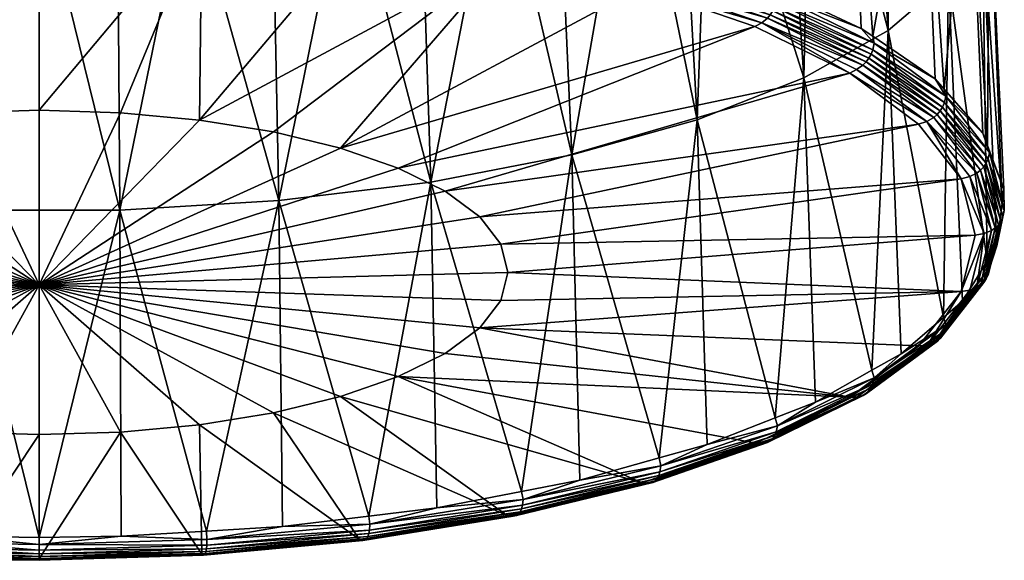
# Model space of a CAD drawing. Extents: x -0.0352 to 0.0347, y -0.0908 to 0.
# Tile 4 of 256: x -0.001 to 0.0347, y -0.0908 to -0.0712. Entities that reach past the tile are written whole.
import ezdxf

# ---------------------------------------------------------------- set-up
doc = ezdxf.new("R2010")
doc.units = 0
doc.layers.add('mesh', color=7, linetype='CONTINUOUS')

msp = doc.modelspace()

# ---------------------------------------------------------------- meshes
at = {"layer": 'mesh'}
mesh = msp.add_polyface(dxfattribs=at)
corners = [(0.029559, -0.072848, 0.179818), (0.025897, -0.071314, 0.175321), (0.02933, -0.073004, 0.179902), (0.02996, -0.072052, 0.179864), (0.032555, -0.07397, 0.185063), (0.032167, -0.073346, 0.184176), (0.0295, -0.071515, 0.179212), (0.026453, -0.070326, 0.175186), (0.029913, -0.071799, 0.179982), (0.029913, -0.07229, 0.179805), (0.029855, -0.072452, 0.179781), (0.032505, -0.074205, 0.184997), (0.026361, -0.070732, 0.175119), (0.026413, -0.070566, 0.175134), (0.029777, -0.072599, 0.179776), (0.026205, -0.071021, 0.175153), (0.029678, -0.072731, 0.179788), (0.032442, -0.074363, 0.184963), (0.032357, -0.074505, 0.184943), (0.029084, -0.073141, 0.180084), (0.03225, -0.074631, 0.184939), (0.030485, -0.059109, 0.217112), (0.030476, -0.071591, 0.215219), (0.029634, -0.059842, 0.2191), (0.032652, -0.069717, 0.210138), (0.03175, -0.058019, 0.214159), (0.032299, -0.057138, 0.211769), (0.029051, -0.059986, 0.183759), (0.026419, -0.070074, 0.175305), (0.031679, -0.061789, 0.188648), (0.032494, -0.073716, 0.185177), (0.033388, -0.063721, 0.193884), (0.034067, -0.075753, 0.190699), (0.034129, -0.065724, 0.199315), (0.033902, -0.075307, 0.189491), (0.033881, -0.067742, 0.204785), (0.034592, -0.077853, 0.196393), (0.033069, -0.055094, 0.206229), (0.034057, -0.079947, 0.20207), (0.027694, -0.060932, 0.222055), (0.027416, -0.073311, 0.219881)]
mesh.append_faces([[corners[k] for k in face] for face in [(0, 1, 2, 2), (3, 4, 5, 5), (3, 6, 7, 7), (3, 8, 6, 6), (5, 8, 3, 3), (9, 10, 11, 11), (9, 12, 10, 10), (13, 12, 9, 9), (14, 15, 16, 16), (14, 17, 10, 10), (18, 17, 14, 14), (1, 19, 2, 2), (0, 20, 16, 16), (9, 3, 13, 13), (9, 4, 3, 3), (11, 4, 9, 9), (21, 22, 23, 23), (21, 24, 22, 22), (25, 26, 24, 24), (27, 6, 8, 8), (27, 28, 6, 6), (29, 8, 5, 5), (29, 27, 8, 8), (29, 30, 31, 31), (5, 30, 29, 29), (31, 32, 33, 33), (31, 34, 32, 32), (30, 34, 31, 31), (35, 33, 36, 36), (37, 33, 35, 35), (35, 24, 26, 26), (35, 38, 24, 24), (39, 22, 40, 40), (39, 23, 22, 22)]])
mesh = msp.add_polyface(dxfattribs=at)
corners = [(0.022257, -0.068874, 0.171248), (0.01725, -0.067407, 0.168075), (0.017267, -0.06766, 0.167957), (0.021698, -0.068447, 0.170896), (0.022228, -0.068623, 0.171372), (0.026453, -0.070326, 0.175186), (0.025976, -0.069866, 0.174742), (0.017035, -0.068514, 0.168069), (0.016902, -0.068703, 0.168244), (0.021959, -0.069712, 0.171316), (0.022222, -0.069116, 0.171203), (0.017206, -0.068074, 0.167916), (0.022179, -0.069284, 0.171195), (0.01724, -0.067904, 0.167916), (0.02212, -0.06944, 0.171212), (0.017104, -0.06838, 0.167992), (0.022047, -0.069582, 0.171252), (0.017161, -0.068233, 0.167941), (0.021259, -0.063169, 0.229063), (0.024043, -0.06226, 0.226598), (0.022908, -0.06299, 0.227633), (0.021224, -0.06346, 0.228908), (0.018491, -0.064224, 0.230978), (0.024009, -0.062557, 0.226459), (0.021191, -0.062869, 0.229088), (0.016253, -0.063775, 0.232247), (0.021098, -0.062603, 0.229069), (0.016324, -0.064046, 0.23228), (0.020977, -0.062355, 0.229007), (0.016159, -0.063521, 0.232167), (0.027416, -0.073311, 0.219881), (0.026658, -0.061515, 0.223635), (0.027694, -0.060932, 0.222055), (0.019019, -0.076096, 0.227431), (0.02356, -0.074827, 0.223992), (0.021368, -0.056964, 0.175568), (0.025581, -0.058362, 0.179357), (0.026419, -0.070074, 0.175305)]
mesh.append_faces([[corners[k] for k in face] for face in [(0, 1, 2, 2), (0, 3, 1, 1), (0, 4, 3, 3), (5, 4, 0, 0), (5, 6, 4, 4), (7, 8, 9, 9), (10, 11, 12, 12), (13, 11, 10, 10), (14, 15, 16, 16), (17, 15, 14, 14), (14, 12, 17, 17), (9, 16, 7, 7), (10, 0, 13, 13), (10, 5, 0, 0), (18, 19, 20, 20), (18, 21, 22, 22), (20, 21, 18, 18), (19, 23, 20, 20), (24, 25, 26, 26), (27, 25, 24, 24), (28, 26, 29, 29), (24, 18, 27, 27), (24, 19, 18, 18), (30, 31, 32, 32), (30, 23, 31, 31), (21, 33, 22, 22), (20, 34, 21, 21), (20, 23, 34, 34), (3, 35, 1, 1), (3, 4, 35, 35), (36, 6, 37, 37), (4, 6, 36, 36), (30, 34, 23, 23)]])
mesh = msp.add_polyface(dxfattribs=at)
corners = [(0.0261, -0.071145, 0.175201), (0.025897, -0.071314, 0.175321), (0.029559, -0.072848, 0.179818), (0.021788, -0.069892, 0.171466), (0.021959, -0.069712, 0.171316), (0.016902, -0.068703, 0.168244), (0.026453, -0.070326, 0.175186), (0.026419, -0.070074, 0.175305), (0.025976, -0.069866, 0.174742), (0.0295, -0.071515, 0.179212), (0.026413, -0.070566, 0.175134), (0.022179, -0.069284, 0.171195), (0.026361, -0.070732, 0.175119), (0.022222, -0.069116, 0.171203), (0.026292, -0.070883, 0.175125), (0.026205, -0.071021, 0.175153), (0.029777, -0.072599, 0.179776), (0.022047, -0.069582, 0.171252), (0.02212, -0.06944, 0.171212), (0.029855, -0.072452, 0.179781), (0.021523, -0.070022, 0.17163), (0.029678, -0.072731, 0.179788), (0.02996, -0.072052, 0.179864), (0.021224, -0.06346, 0.228908), (0.02356, -0.074827, 0.223992), (0.019019, -0.076096, 0.227431), (0.012745, -0.076578, 0.185246), (0.014441, -0.077416, 0.187518), (0.029084, -0.073141, 0.180084), (0.016687, -0.06885, 0.168453), (0.025646, -0.071449, 0.175498), (0.015691, -0.078343, 0.190033), (0.033108, -0.076966, 0.190455), (0.031565, -0.074982, 0.185076), (0.010655, -0.075854, 0.183284)]
mesh.append_faces([[corners[k] for k in face] for face in [(0, 1, 2, 2), (0, 3, 1, 1), (4, 3, 0, 0), (4, 5, 3, 3), (6, 7, 8, 8), (6, 9, 7, 7), (10, 11, 12, 12), (13, 11, 10, 10), (14, 15, 16, 16), (14, 17, 15, 15), (18, 17, 14, 14), (18, 12, 11, 11), (14, 12, 18, 18), (14, 19, 12, 12), (16, 19, 14, 14), (20, 1, 3, 3), (4, 15, 17, 17), (0, 15, 4, 4), (0, 21, 15, 15), (2, 21, 0, 0), (10, 6, 13, 13), (10, 22, 6, 6), (23, 24, 25, 25), (26, 27, 28, 28), (20, 3, 29, 29), (30, 1, 20, 20), (1, 30, 28, 28), (31, 32, 33, 33), (27, 33, 28, 28), (27, 31, 33, 33), (26, 28, 30, 30), (34, 30, 20, 20), (34, 26, 30, 30)]])
mesh = msp.add_polyface(dxfattribs=at)
corners = [(0.017267, -0.06766, 0.167957), (0.01725, -0.067407, 0.168075), (0.016789, -0.067299, 0.167783), (0.017035, -0.068514, 0.168069), (0.011466, -0.067822, 0.165857), (0.016902, -0.068703, 0.168244), (0.011557, -0.067627, 0.165663), (0.005701, -0.067287, 0.164406), (0.005747, -0.067088, 0.164201), (0.01724, -0.067904, 0.167916), (0.011674, -0.067178, 0.165486), (0.017206, -0.068074, 0.167916), (0.011698, -0.067006, 0.165482), (0.017161, -0.068233, 0.167941), (0.011604, -0.067489, 0.165577), (0.017104, -0.06838, 0.167992), (0.011643, -0.067339, 0.165518), (0.022179, -0.069284, 0.171195), (0.022047, -0.069582, 0.171252), (0.022257, -0.068874, 0.171248), (0.013924, -0.077081, 0.230102), (0.013536, -0.065182, 0.233575), (0.016348, -0.064638, 0.232102), (0.010907, -0.065504, 0.234447), (0.00514, -0.066017, 0.235839), (0.002669, -0.078095, 0.232851), (0.002589, -0.066169, 0.23625), (0.008184, -0.065837, 0.23535), (0.008421, -0.077754, 0.231926), (0.018491, -0.064224, 0.230978), (0.019019, -0.076096, 0.227431), (-0.000249, -0.06621, 0.236363), (0.005633, -0.067457, 0.164678), (0.011336, -0.067986, 0.166112), (0.016687, -0.06885, 0.168453), (0.021788, -0.069892, 0.171466), (0.021523, -0.070022, 0.17163), (0.010655, -0.075854, 0.183284), (0.005553, -0.074835, 0.180521), (-0.000249, -0.074481, 0.179561), (-0.000249, -0.067279, 0.164196), (0.002697, -0.07457, 0.179803)]
mesh.append_faces([[corners[k] for k in face] for face in [(0, 1, 2, 2), (3, 4, 5, 5), (6, 4, 3, 3), (6, 7, 4, 4), (8, 7, 6, 6), (9, 10, 11, 11), (12, 10, 9, 9), (13, 14, 15, 15), (16, 14, 13, 13), (16, 11, 10, 10), (13, 11, 16, 16), (13, 17, 11, 11), (6, 15, 14, 14), (3, 15, 6, 6), (3, 18, 15, 15), (9, 19, 0, 0), (20, 21, 22, 22), (20, 23, 21, 21), (24, 25, 26, 26), (27, 28, 24, 24), (27, 23, 28, 28), (22, 29, 30, 30), (20, 28, 23, 23), (31, 26, 25, 25), (32, 4, 7, 7), (33, 4, 32, 32), (34, 4, 33, 33), (34, 5, 4, 4), (34, 35, 5, 5), (36, 34, 37, 37), (38, 33, 32, 32), (34, 33, 38, 38), (39, 32, 40, 40), (41, 38, 32, 32)]])
mesh = msp.add_polyface(dxfattribs=at)
corners = [(-0.017536, -0.068515, 0.16807), (-0.017403, -0.068703, 0.168245), (-0.012067, -0.067628, 0.165667), (-0.022285, -0.069892, 0.171466), (-0.017184, -0.06885, 0.168453), (-0.011976, -0.067824, 0.165861), (-0.012114, -0.06749, 0.165581), (-0.017605, -0.06838, 0.167993), (-0.003167, -0.078095, 0.232851), (-0.003087, -0.066169, 0.23625), (-0.000249, -0.06621, 0.236363), (-0.006177, -0.065985, 0.235752), (-0.008919, -0.077754, 0.231926), (-0.008682, -0.065837, 0.23535), (-0.011929, -0.065439, 0.234273), (-0.014422, -0.077081, 0.230102), (-0.014034, -0.065182, 0.233575), (-0.019517, -0.076096, 0.227431), (-0.01732, -0.064547, 0.231853), (0.002669, -0.078095, 0.232851), (-0.017713, -0.088278, 0.224652), (-0.013243, -0.076578, 0.185246), (-0.014939, -0.077416, 0.187518), (-0.000249, -0.080802, 0.195309), (-0.000249, -0.074481, 0.179561), (-0.003194, -0.07457, 0.179803), (-0.00605, -0.074835, 0.180521), (-0.00613, -0.067457, 0.164678), (-0.000249, -0.067279, 0.164196), (-0.00873, -0.075267, 0.181693), (-0.011152, -0.075854, 0.183284), (-0.016189, -0.078343, 0.190033), (-0.016954, -0.079332, 0.192712), (-0.011864, -0.067991, 0.166125), (-0.022073, -0.07004, 0.171679), (-0.029582, -0.073141, 0.180084)]
mesh.append_faces([[corners[k] for k in face] for face in [(0, 1, 2, 2), (0, 3, 1, 1), (1, 4, 5, 5), (3, 4, 1, 1), (0, 6, 7, 7), (8, 9, 10, 10), (8, 11, 9, 9), (12, 11, 8, 8), (12, 13, 11, 11), (12, 14, 13, 13), (15, 14, 12, 12), (15, 16, 14, 14), (17, 18, 15, 15), (10, 19, 8, 8), (20, 17, 15, 15), (21, 22, 23, 23), (23, 24, 25, 25), (23, 25, 26, 26), (25, 27, 26, 26), (25, 28, 27, 27), (24, 28, 25, 25), (23, 26, 29, 29), (30, 29, 4, 4), (23, 29, 30, 30), (23, 30, 21, 21), (22, 31, 23, 23), (23, 31, 32, 32), (4, 33, 5, 5), (26, 27, 33, 33), (29, 33, 4, 4), (29, 26, 33, 33), (30, 4, 34, 34), (21, 30, 34, 34), (21, 35, 22, 22)]])
mesh = msp.add_polyface(dxfattribs=at)
corners = [(0.00514, -0.066017, 0.235839), (0.008421, -0.077754, 0.231926), (0.002669, -0.078095, 0.232851), (0.019019, -0.076096, 0.227431), (0.019314, -0.087872, 0.223552), (0.017208, -0.088279, 0.224656), (0.013924, -0.077081, 0.230102), (0.014141, -0.088872, 0.226263), (0.016348, -0.064638, 0.232102), (0.011681, -0.089173, 0.227079), (0.005803, -0.089719, 0.228558), (0.008554, -0.089555, 0.228115), (0.002697, -0.07457, 0.179803), (-0.000249, -0.074481, 0.179561), (-0.000249, -0.080802, 0.195309), (0.010655, -0.075854, 0.183284), (0.008233, -0.075267, 0.181693), (0.016456, -0.081371, 0.198239), (0.016714, -0.080351, 0.195476), (0.016456, -0.079332, 0.192712), (0.015691, -0.078343, 0.190033), (0.012745, -0.084125, 0.205705), (0.014441, -0.083287, 0.203433), (0.002697, -0.086133, 0.211148), (0.005553, -0.085868, 0.21043), (0.008233, -0.085436, 0.209258), (0.010655, -0.084849, 0.207667), (0.015691, -0.082359, 0.200919), (0.014441, -0.077416, 0.187518), (0.012745, -0.076578, 0.185246), (0.005553, -0.074835, 0.180521), (-0.000249, -0.086222, 0.21139), (0.021568, -0.087967, 0.220275), (0.029084, -0.084863, 0.211862), (0.016687, -0.06885, 0.168453), (0.005633, -0.067457, 0.164678)]
mesh.append_faces([[corners[k] for k in face] for face in [(0, 1, 2, 2), (3, 4, 5, 5), (6, 5, 7, 7), (6, 3, 5, 5), (8, 3, 6, 6), (6, 9, 1, 1), (7, 9, 6, 6), (1, 10, 2, 2), (1, 11, 10, 10), (9, 11, 1, 1), (12, 13, 14, 14), (15, 16, 14, 14), (17, 18, 14, 14), (14, 18, 19, 19), (14, 19, 20, 20), (21, 22, 14, 14), (23, 24, 14, 14), (14, 24, 25, 25), (14, 25, 26, 26), (14, 26, 21, 21), (22, 27, 14, 14), (14, 27, 17, 17), (14, 20, 28, 28), (14, 28, 29, 29), (14, 29, 15, 15), (16, 30, 14, 14), (14, 30, 12, 12), (14, 31, 23, 23), (21, 26, 32, 32), (21, 33, 22, 22), (16, 34, 30, 30), (15, 34, 16, 16), (12, 35, 13, 13)]])
mesh = msp.add_polyface(dxfattribs=at)
corners = [(0.029559, -0.072848, 0.179818), (0.02933, -0.073004, 0.179902), (0.032121, -0.074741, 0.184948), (0.033682, -0.076755, 0.190407), (0.031872, -0.074882, 0.184993), (0.033421, -0.07688, 0.19041), (0.032555, -0.07397, 0.185063), (0.032494, -0.073716, 0.185177), (0.032167, -0.073346, 0.184176), (0.033902, -0.075307, 0.189491), (0.034138, -0.076011, 0.190595), (0.034067, -0.075753, 0.190699), (0.034655, -0.077341, 0.195006), (0.034085, -0.076242, 0.19052), (0.032442, -0.074363, 0.184963), (0.034019, -0.076397, 0.190475), (0.032505, -0.074205, 0.184997), (0.029855, -0.072452, 0.179781), (0.03393, -0.076534, 0.190442), (0.03225, -0.074631, 0.184939), (0.033818, -0.076653, 0.190419), (0.032357, -0.074505, 0.184943), (0.029678, -0.072731, 0.179788), (0.029777, -0.072599, 0.179776), (0.029084, -0.073141, 0.180084), (0.033108, -0.076966, 0.190455), (0.034129, -0.065724, 0.199315), (0.034592, -0.077853, 0.196393), (0.033881, -0.067742, 0.204785), (0.034403, -0.07939, 0.20056), (0.034057, -0.079947, 0.20207), (0.032652, -0.069717, 0.210138), (0.032476, -0.081979, 0.207579), (0.030476, -0.071591, 0.215219), (0.033155, -0.081395, 0.205994), (0.031565, -0.074982, 0.185076)]
mesh.append_faces([[corners[k] for k in face] for face in [(0, 1, 2, 2), (3, 4, 5, 5), (2, 4, 3, 3), (6, 7, 8, 8), (6, 9, 7, 7), (10, 9, 6, 6), (10, 11, 9, 9), (12, 11, 10, 10), (13, 14, 15, 15), (16, 14, 13, 13), (16, 17, 14, 14), (18, 19, 20, 20), (21, 19, 18, 18), (21, 22, 19, 19), (23, 22, 21, 21), (21, 15, 14, 14), (18, 15, 21, 21), (1, 4, 2, 2), (1, 24, 4, 4), (4, 25, 5, 5), (2, 19, 0, 0), (2, 20, 19, 19), (3, 20, 2, 2), (16, 10, 6, 6), (13, 10, 16, 16), (26, 12, 27, 27), (26, 11, 12, 12), (28, 27, 29, 29), (29, 30, 28, 28), (31, 32, 33, 33), (30, 34, 31, 31), (24, 35, 4, 4), (4, 35, 25, 25)]])
mesh = msp.add_polyface(dxfattribs=at)
corners = [(0.033108, -0.076966, 0.190455), (0.033622, -0.079002, 0.195973), (0.033946, -0.07894, 0.195996), (0.033682, -0.076755, 0.190407), (0.033421, -0.07688, 0.19041), (0.034211, -0.078831, 0.196036), (0.034138, -0.076011, 0.190595), (0.034674, -0.078116, 0.1963), (0.034655, -0.077341, 0.195006), (0.034592, -0.077853, 0.196393), (0.034403, -0.07939, 0.20056), (0.034141, -0.080215, 0.201991), (0.034057, -0.079947, 0.20207), (0.033685, -0.080903, 0.201652), (0.034088, -0.08044, 0.201898), (0.034553, -0.078494, 0.196161), (0.034022, -0.080586, 0.201832), (0.03462, -0.078343, 0.196216), (0.034019, -0.076397, 0.190475), (0.034085, -0.076242, 0.19052), (0.033932, -0.080712, 0.201769), (0.034348, -0.078738, 0.196071), (0.03382, -0.080818, 0.201709), (0.034462, -0.078625, 0.196112), (0.033818, -0.076653, 0.190419), (0.03393, -0.076534, 0.190442), (0.030476, -0.071591, 0.215219), (0.032476, -0.081979, 0.207579), (0.030946, -0.083298, 0.211153), (0.032652, -0.069717, 0.210138), (0.033155, -0.081395, 0.205994), (0.033108, -0.081038, 0.201492), (0.033424, -0.080996, 0.201568)]
mesh.append_faces([[corners[k] for k in face] for face in [(0, 1, 2, 2), (3, 4, 5, 5), (6, 7, 8, 8), (7, 9, 8, 8), (7, 10, 9, 9), (11, 10, 7, 7), (11, 12, 10, 10), (5, 2, 13, 13), (14, 15, 16, 16), (17, 15, 14, 14), (17, 18, 15, 15), (19, 18, 17, 17), (20, 21, 22, 22), (23, 21, 20, 20), (23, 24, 21, 21), (25, 24, 23, 23), (25, 15, 18, 18), (23, 15, 25, 25), (23, 16, 15, 15), (20, 16, 23, 23), (4, 2, 5, 5), (4, 0, 2, 2), (3, 21, 24, 24), (5, 21, 3, 3), (5, 22, 21, 21), (13, 22, 5, 5), (19, 7, 6, 6), (17, 7, 19, 19), (17, 11, 7, 7), (14, 11, 17, 17), (26, 27, 28, 28), (29, 30, 27, 27), (31, 2, 1, 1), (31, 32, 2, 2)]])
mesh = msp.add_polyface(dxfattribs=at)
corners = [(0.029967, -0.084174, 0.212725), (0.026461, -0.085902, 0.217407), (0.027839, -0.085044, 0.215886), (0.029883, -0.083895, 0.212772), (0.026107, -0.086514, 0.216863), (0.029337, -0.084873, 0.212078), (0.025904, -0.086564, 0.216663), (0.029567, -0.08481, 0.212243), (0.03188, -0.082992, 0.206978), (0.026383, -0.085617, 0.217439), (0.023924, -0.086584, 0.22006), (0.022248, -0.08736, 0.221359), (0.02642, -0.086118, 0.217291), (0.029862, -0.084532, 0.212528), (0.026368, -0.086253, 0.217194), (0.029921, -0.084393, 0.212615), (0.026299, -0.086364, 0.217091), (0.02217, -0.087706, 0.221133), (0.025698, -0.086537, 0.2164), (0.021779, -0.087992, 0.220532), (0.026212, -0.086452, 0.216981), (0.022039, -0.087896, 0.220896), (0.030476, -0.071591, 0.215219), (0.030946, -0.083298, 0.211153), (0.027416, -0.073311, 0.219881), (0.02356, -0.074827, 0.223992), (0.016456, -0.079332, 0.192712), (0.033622, -0.079002, 0.195973), (0.033108, -0.076966, 0.190455), (0.029685, -0.08474, 0.212342), (0.029084, -0.084863, 0.211862), (0.015691, -0.082359, 0.200919), (0.03158, -0.083011, 0.206842), (0.033108, -0.081038, 0.201492), (0.016714, -0.080351, 0.195476), (0.016456, -0.081371, 0.198239)]
mesh.append_faces([[corners[k] for k in face] for face in [(0, 1, 2, 2), (2, 3, 0, 0), (4, 5, 6, 6), (7, 5, 4, 4), (7, 8, 5, 5), (1, 9, 2, 2), (1, 10, 9, 9), (11, 10, 1, 1), (12, 13, 14, 14), (15, 13, 12, 12), (16, 17, 14, 14), (18, 19, 6, 6), (4, 20, 7, 7), (4, 21, 20, 20), (15, 1, 0, 0), (12, 1, 15, 15), (12, 11, 1, 1), (22, 23, 3, 3), (24, 3, 2, 2), (24, 22, 3, 3), (24, 9, 25, 25), (2, 9, 24, 24), (9, 10, 25, 25), (26, 27, 28, 28), (16, 29, 20, 20), (29, 14, 13, 13), (16, 14, 29, 29), (30, 6, 5, 5), (18, 6, 30, 30), (7, 20, 29, 29), (31, 32, 33, 33), (34, 33, 27, 27), (35, 31, 33, 33)]])
mesh = msp.add_polyface(dxfattribs=at)
corners = [(0.02195, -0.087953, 0.220763), (0.021779, -0.087992, 0.220532), (0.017028, -0.08915, 0.224007), (0.025904, -0.086564, 0.216663), (0.026107, -0.086514, 0.216863), (0.022248, -0.08736, 0.221359), (0.01726, -0.088573, 0.224647), (0.019314, -0.087872, 0.223552), (0.022183, -0.08707, 0.221379), (0.023924, -0.086584, 0.22006), (0.022214, -0.087573, 0.221237), (0.02217, -0.087706, 0.221133), (0.017234, -0.088784, 0.22452), (0.026368, -0.086253, 0.217194), (0.02642, -0.086118, 0.217291), (0.022112, -0.087813, 0.221019), (0.022039, -0.087896, 0.220896), (0.017154, -0.089019, 0.224287), (0.026212, -0.086452, 0.216981), (0.026299, -0.086364, 0.217091), (0.0172, -0.088915, 0.224409), (0.017097, -0.089097, 0.224153), (0.019019, -0.076096, 0.227431), (0.02356, -0.074827, 0.223992), (0.016456, -0.079332, 0.192712), (0.033108, -0.076966, 0.190455), (0.015691, -0.078343, 0.190033), (0.016714, -0.080351, 0.195476), (0.033622, -0.079002, 0.195973), (0.021568, -0.087967, 0.220275), (0.025698, -0.086537, 0.2164), (0.016687, -0.089154, 0.223494), (0.012745, -0.084125, 0.205705), (0.014441, -0.083287, 0.203433), (0.029084, -0.084863, 0.211862), (0.015691, -0.082359, 0.200919), (0.03158, -0.083011, 0.206842), (0.016456, -0.081371, 0.198239), (0.033108, -0.081038, 0.201492)]
mesh.append_faces([[corners[k] for k in face] for face in [(0, 1, 2, 2), (0, 3, 1, 1), (4, 3, 0, 0), (5, 6, 7, 7), (5, 8, 9, 9), (7, 8, 5, 5), (10, 11, 12, 12), (10, 13, 11, 11), (14, 13, 10, 10), (15, 16, 17, 17), (15, 18, 16, 16), (19, 18, 15, 15), (15, 11, 19, 19), (15, 20, 11, 11), (17, 20, 15, 15), (0, 16, 4, 4), (0, 21, 16, 16), (2, 21, 0, 0), (10, 5, 14, 14), (10, 6, 5, 5), (12, 6, 10, 10), (22, 8, 7, 7), (23, 8, 22, 22), (23, 9, 8, 8), (24, 25, 26, 26), (27, 28, 24, 24), (29, 1, 30, 30), (1, 29, 31, 31), (32, 29, 30, 30), (33, 34, 35, 35), (30, 34, 32, 32), (34, 36, 35, 35), (37, 38, 27, 27)]])
mesh = msp.add_polyface(dxfattribs=at)
corners = [(-0.017765, -0.088571, 0.224643), (-0.014639, -0.088872, 0.226263), (-0.012214, -0.089471, 0.227081), (-0.017713, -0.088278, 0.224652), (-0.019812, -0.087872, 0.223552), (-0.003167, -0.078095, 0.232851), (-0.000249, -0.089945, 0.229173), (-0.003212, -0.089902, 0.229055), (0.002669, -0.078095, 0.232851), (-0.006307, -0.089718, 0.228557), (-0.008919, -0.077754, 0.231926), (-0.009052, -0.089555, 0.228115), (-0.012177, -0.089173, 0.227079), (-0.014422, -0.077081, 0.230102), (-0.019517, -0.076096, 0.227431), (-0.003194, -0.086133, 0.211148), (-0.000249, -0.086222, 0.21139), (-0.000249, -0.080802, 0.195309), (-0.00873, -0.085436, 0.209258), (-0.00605, -0.085868, 0.21043), (-0.014939, -0.083287, 0.203433), (-0.013243, -0.084125, 0.205705), (-0.011152, -0.084849, 0.207667), (-0.016954, -0.079332, 0.192712), (-0.017212, -0.080351, 0.195476), (-0.016954, -0.081371, 0.198239), (-0.016189, -0.082359, 0.200919), (-0.003196, -0.090635, 0.227509), (-0.029582, -0.084863, 0.211862), (-0.022073, -0.087964, 0.220268), (-0.026196, -0.086537, 0.2164), (-0.017184, -0.089154, 0.223494), (-0.011833, -0.090018, 0.225835), (-0.00613, -0.090547, 0.227268)]
mesh.append_faces([[corners[k] for k in face] for face in [(0, 1, 2, 2), (0, 3, 1, 1), (0, 4, 3, 3), (5, 6, 7, 7), (5, 8, 6, 6), (9, 5, 7, 7), (9, 10, 5, 5), (11, 10, 9, 9), (12, 10, 11, 11), (12, 13, 10, 10), (1, 13, 12, 12), (3, 13, 1, 1), (4, 14, 3, 3), (15, 16, 17, 17), (18, 19, 17, 17), (20, 21, 17, 17), (17, 21, 22, 22), (23, 24, 17, 17), (17, 24, 25, 25), (17, 25, 26, 26), (17, 22, 18, 18), (20, 17, 26, 26), (19, 15, 17, 17), (15, 27, 16, 16), (28, 21, 20, 20), (21, 29, 22, 22), (30, 29, 21, 21), (18, 29, 31, 31), (18, 22, 29, 29), (19, 32, 15, 15), (18, 32, 19, 19), (31, 32, 18, 18), (32, 33, 15, 15)]])
mesh = msp.add_polyface(dxfattribs=at)
corners = [(0.011718, -0.08947, 0.227081), (0.005821, -0.090017, 0.228564), (0.008554, -0.089555, 0.228115), (-0.000249, -0.090758, 0.228366), (0.005695, -0.090594, 0.227587), (-0.000249, -0.090775, 0.228077), (0.005741, -0.090576, 0.227872), (0.005812, -0.090227, 0.22843), (0.0058, -0.090355, 0.228313), (-0.000249, -0.090412, 0.22893), (0.011676, -0.089809, 0.226835), (-0.000249, -0.090539, 0.228812), (0.005784, -0.090455, 0.22818), (0.005765, -0.090529, 0.228034), (-0.000249, -0.090639, 0.228678), (0.011606, -0.089987, 0.226564), (0.011645, -0.089911, 0.226706), (-0.000249, -0.090712, 0.22853), (0.005803, -0.089719, 0.228558), (0.002714, -0.089902, 0.229055), (-0.000249, -0.090202, 0.229065), (-0.000249, -0.089945, 0.229173), (0.011468, -0.090059, 0.226135), (0.005633, -0.090547, 0.227268), (-0.000249, -0.090725, 0.227751), (0.011559, -0.090036, 0.226409), (0.002669, -0.078095, 0.232851), (0.002697, -0.086133, 0.211148), (0.005553, -0.085868, 0.21043), (-0.000249, -0.086222, 0.21139), (0.011336, -0.090018, 0.225835)]
mesh.append_faces([[corners[k] for k in face] for face in [(0, 1, 2, 2), (3, 4, 5, 5), (6, 4, 3, 3), (7, 8, 9, 9), (7, 10, 8, 8), (9, 8, 11, 11), (12, 13, 14, 14), (12, 15, 13, 13), (16, 15, 12, 12), (14, 13, 17, 17), (14, 11, 12, 12), (12, 8, 16, 16), (12, 11, 8, 8), (1, 18, 2, 2), (1, 19, 18, 18), (20, 19, 1, 1), (20, 21, 19, 19), (22, 4, 6, 6), (23, 4, 22, 22), (23, 5, 4, 4), (24, 5, 23, 23), (3, 17, 6, 6), (6, 13, 25, 25), (6, 17, 13, 13), (9, 20, 7, 7), (7, 20, 1, 1), (26, 19, 21, 21), (26, 18, 19, 19), (27, 23, 28, 28), (27, 24, 23, 23), (29, 24, 27, 27), (22, 30, 23, 23), (28, 23, 30, 30)]])
mesh = msp.add_polyface(dxfattribs=at)
corners = [(0.034141, -0.080215, 0.201991), (0.032564, -0.082253, 0.207516), (0.033155, -0.081395, 0.205994), (0.034057, -0.079947, 0.20207), (0.032476, -0.081979, 0.207579), (0.030946, -0.083298, 0.211153), (0.029967, -0.084174, 0.212725), (0.029883, -0.083895, 0.212772), (0.032129, -0.082914, 0.207103), (0.03188, -0.082992, 0.206978), (0.029567, -0.08481, 0.212243), (0.033424, -0.080996, 0.201568), (0.033685, -0.080903, 0.201652), (0.033946, -0.07894, 0.195996), (0.029921, -0.084393, 0.212615), (0.03245, -0.082617, 0.207337), (0.029862, -0.084532, 0.212528), (0.032514, -0.082474, 0.207414), (0.034022, -0.080586, 0.201832), (0.034088, -0.08044, 0.201898), (0.032365, -0.082738, 0.20726), (0.03382, -0.080818, 0.201709), (0.032258, -0.082837, 0.207182), (0.033932, -0.080712, 0.201769), (0.029685, -0.08474, 0.212342), (0.033108, -0.081038, 0.201492), (0.03158, -0.083011, 0.206842), (0.029084, -0.084863, 0.211862), (0.029337, -0.084873, 0.212078)]
mesh.append_faces([[corners[k] for k in face] for face in [(0, 1, 2, 2), (2, 3, 0, 0), (1, 4, 2, 2), (1, 5, 4, 4), (6, 5, 1, 1), (6, 7, 5, 5), (8, 9, 10, 10), (8, 11, 9, 9), (12, 11, 8, 8), (12, 13, 11, 11), (14, 15, 16, 16), (17, 15, 14, 14), (17, 18, 15, 15), (19, 18, 17, 17), (20, 21, 22, 22), (23, 21, 20, 20), (23, 15, 18, 18), (20, 15, 23, 23), (20, 16, 15, 15), (12, 22, 21, 21), (8, 22, 12, 12), (19, 1, 0, 0), (17, 1, 19, 19), (17, 6, 1, 1), (14, 6, 17, 17), (20, 22, 24, 24), (24, 16, 20, 20), (25, 9, 11, 11), (26, 9, 25, 25), (27, 9, 26, 26), (27, 28, 9, 9), (8, 24, 22, 22), (10, 24, 8, 8)]])
mesh = msp.add_polyface(dxfattribs=at)
corners = [(0.017028, -0.08915, 0.224007), (0.016896, -0.08918, 0.223752), (0.011559, -0.090036, 0.226409), (0.021779, -0.087992, 0.220532), (0.01726, -0.088573, 0.224647), (0.017208, -0.088279, 0.224656), (0.019314, -0.087872, 0.223552), (0.014141, -0.088872, 0.226263), (0.011718, -0.08947, 0.227081), (0.011681, -0.089173, 0.227079), (0.008554, -0.089555, 0.228115), (0.011699, -0.089681, 0.22695), (0.011676, -0.089809, 0.226835), (0.005812, -0.090227, 0.22843), (0.0172, -0.088915, 0.224409), (0.017234, -0.088784, 0.22452), (0.02217, -0.087706, 0.221133), (0.011645, -0.089911, 0.226706), (0.017097, -0.089097, 0.224153), (0.011606, -0.089987, 0.226564), (0.017154, -0.089019, 0.224287), (0.022039, -0.087896, 0.220896), (0.0058, -0.090355, 0.228313), (0.011468, -0.090059, 0.226135), (0.016687, -0.089154, 0.223494), (0.005741, -0.090576, 0.227872), (0.005765, -0.090529, 0.228034), (0.005821, -0.090017, 0.228564), (0.010655, -0.084849, 0.207667), (0.008233, -0.085436, 0.209258), (0.011336, -0.090018, 0.225835), (0.005553, -0.085868, 0.21043), (0.021568, -0.087967, 0.220275)]
mesh.append_faces([[corners[k] for k in face] for face in [(0, 1, 2, 2), (0, 3, 1, 1), (4, 5, 6, 6), (4, 7, 5, 5), (8, 7, 4, 4), (8, 9, 7, 7), (10, 9, 8, 8), (11, 12, 13, 13), (11, 14, 12, 12), (15, 14, 11, 11), (15, 16, 14, 14), (17, 18, 19, 19), (20, 18, 17, 17), (20, 21, 18, 18), (20, 12, 14, 14), (17, 12, 20, 20), (17, 22, 12, 12), (1, 23, 2, 2), (1, 24, 23, 23), (3, 24, 1, 1), (23, 25, 2, 2), (0, 19, 18, 18), (2, 19, 0, 0), (2, 26, 19, 19), (15, 8, 4, 4), (11, 8, 15, 15), (11, 27, 8, 8), (13, 27, 11, 11), (28, 29, 24, 24), (24, 30, 23, 23), (29, 30, 24, 24), (29, 31, 30, 30), (28, 24, 32, 32)]])
mesh = msp.add_polyface(dxfattribs=at)
corners = [(-0.003299, -0.090156, 0.228938), (-0.003212, -0.089902, 0.229055), (-0.000249, -0.090202, 0.229065), (-0.006307, -0.089718, 0.228557), (-0.006326, -0.090017, 0.228563), (-0.006245, -0.090575, 0.227871), (-0.003235, -0.09073, 0.227954), (-0.006199, -0.090594, 0.227586), (-0.003259, -0.090712, 0.228242), (-0.000249, -0.090775, 0.228077), (-0.000249, -0.090758, 0.228366), (-0.003294, -0.090365, 0.228804), (-0.003288, -0.090492, 0.228686), (-0.006316, -0.090227, 0.228429), (-0.000249, -0.090539, 0.228812), (-0.000249, -0.090412, 0.22893), (-0.006289, -0.090455, 0.228179), (-0.003271, -0.090666, 0.228405), (-0.006269, -0.090528, 0.228032), (-0.00328, -0.090593, 0.228553), (-0.000249, -0.090712, 0.22853), (-0.000249, -0.090639, 0.228678), (-0.006305, -0.090354, 0.228312), (-0.000249, -0.089945, 0.229173), (-0.000249, -0.090725, 0.227751), (-0.003196, -0.090635, 0.227509), (-0.00613, -0.090547, 0.227268), (-0.000249, -0.086222, 0.21139), (-0.003194, -0.086133, 0.211148)]
mesh.append_faces([[corners[k] for k in face] for face in [(0, 1, 2, 2), (0, 3, 1, 1), (4, 3, 0, 0), (5, 6, 7, 7), (8, 6, 5, 5), (8, 9, 6, 6), (10, 9, 8, 8), (11, 12, 13, 13), (11, 14, 12, 12), (15, 14, 11, 11), (16, 17, 18, 18), (19, 17, 16, 16), (19, 20, 17, 17), (21, 20, 19, 19), (21, 12, 14, 14), (19, 12, 21, 21), (19, 22, 12, 12), (16, 22, 19, 19), (1, 23, 2, 2), (24, 6, 9, 9), (25, 6, 24, 24), (25, 7, 6, 6), (26, 7, 25, 25), (10, 17, 20, 20), (8, 17, 10, 10), (8, 18, 17, 17), (5, 18, 8, 8), (15, 0, 2, 2), (11, 0, 15, 15), (11, 4, 0, 0), (13, 4, 11, 11), (27, 25, 24, 24), (28, 26, 25, 25)]])

doc.saveas('drawing.dxf')
